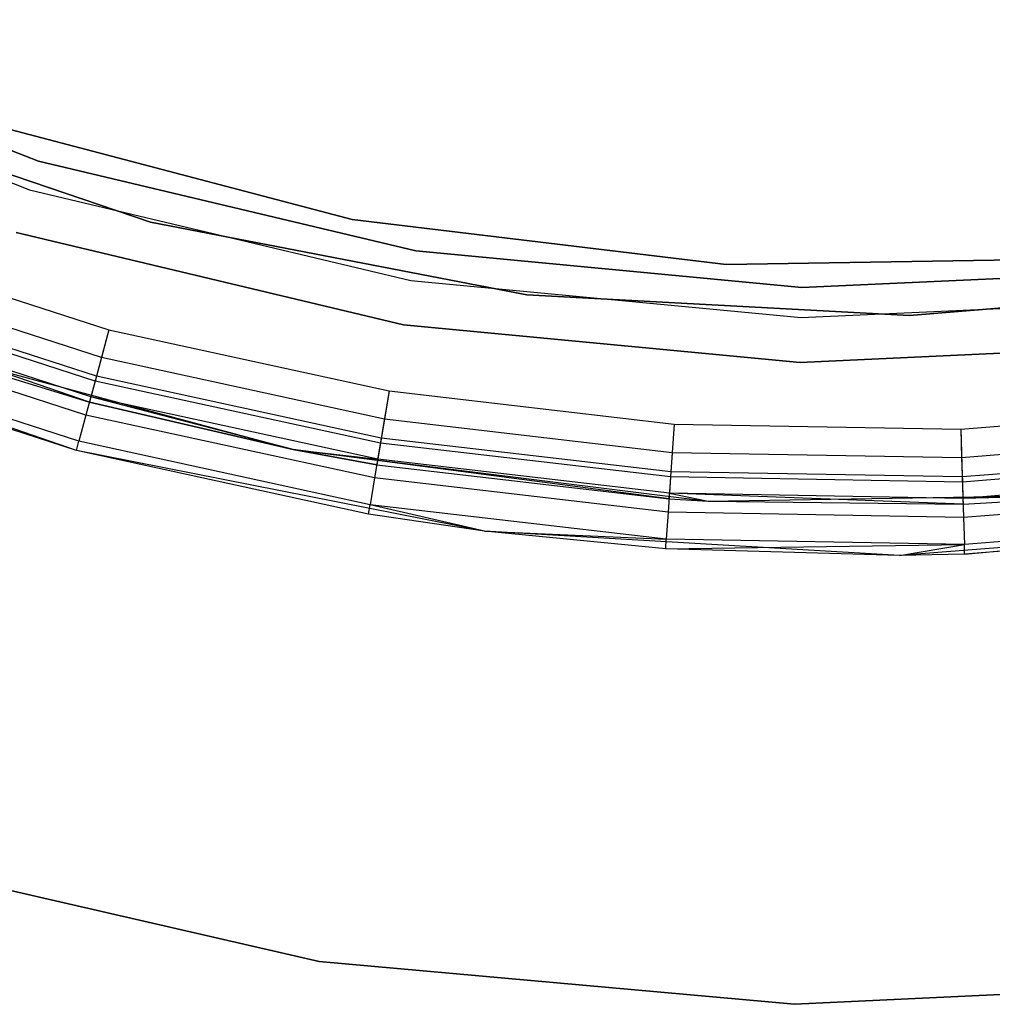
# Model space of a CAD drawing. Extents: x -38.3 to -0.1, y -39.1 to 0.
# Tile 81 of 256: x -19.845 to -19.079, y -22.291 to -21.515. Entities that reach past the tile are written whole.
import ezdxf

# ---------------------------------------------------------------- set-up
doc = ezdxf.new("R2010")
doc.units = 0
doc.header["$MEASUREMENT"] = 0
doc.layers.get('0').update_dxf_attribs({"color": 13, "linetype": 'CONTINUOUS'})

# ---------------------------------------------------------------- blocks, each defined once
blk = doc.blocks.new('ORTO_XII_A_STL')
at = {"color": 0}
for p, q in [((18.75888, 17.8458, 0.7309), (18.47427, 17.95729, 0.7309)), ((18.47427, 17.95729, 2.24665), (18.75888, 17.8458, 2.24665)), ((18.47427, 17.95729, 2.24665), (18.75888, 17.8458, 2.24665)), ((18.75888, 17.8458, 0.7309), (18.47427, 17.95729, 0.7309)), ((18.46415, 17.93595, 0.67185), (18.75182, 17.82326, 0.67185)), ((18.46415, 17.93595, 0.67185), (18.75182, 17.82326, 0.67185)), ((18.46415, 17.93595, 0.7309), (18.75182, 17.82326, 0.7309)), ((18.46415, 17.93595, 0.7309), (18.75182, 17.82326, 0.7309)), ((18.84717, 17.79776, 0.7309), (18.56122, 17.89483, 0.7309)), ((18.56122, 17.89483, 0.67185), (18.84717, 17.79776, 0.67185)), ((18.84717, 17.79776, 0.7309), (18.56122, 17.89483, 0.7309)), ((18.56122, 17.89483, 0.67185), (18.84717, 17.79776, 0.67185)), ((19.00597, 17.79995, 2.24665), (18.71883, 17.87538, 2.24665)), ((18.71883, 17.87538, 2.1876), (19.00597, 17.79995, 2.1876)), ((19.00597, 17.79995, 2.24665), (18.71883, 17.87538, 2.24665)), ((18.71883, 17.87538, 2.1876), (19.00597, 17.79995, 2.1876)), ((19.05623, 17.77501, 0.7309), (18.75888, 17.8458, 0.7309)), ((18.75888, 17.8458, 0.7309), (18.75888, 17.8458, 2.24665)), ((18.75888, 17.8458, 2.24665), (19.05623, 17.77501, 2.24665)), ((18.75888, 17.8458, 0.7309), (18.75888, 17.8458, 2.24665)), ((18.75888, 17.8458, 2.24665), (19.05623, 17.77501, 2.24665)), ((19.05623, 17.77501, 0.7309), (18.75888, 17.8458, 0.7309)), ((18.75182, 17.82326, 0.67185), (19.05238, 17.7517, 0.67185)), ((18.75182, 17.82326, 0.67185), (19.05238, 17.7517, 0.67185)), ((18.75182, 17.82326, 0.67185), (18.75182, 17.82326, 0.7309)), ((18.75182, 17.82326, 0.7309), (19.05238, 17.7517, 0.7309)), ((18.75182, 17.82326, 0.67185), (18.75182, 17.82326, 0.7309)), ((18.75182, 17.82326, 0.7309), (19.05238, 17.7517, 0.7309)), ((19.14369, 17.74053, 0.7309), (18.84717, 17.79776, 0.7309)), ((18.84717, 17.79776, 0.7309), (18.84717, 17.79776, 0.67185)), ((18.84717, 17.79776, 0.67185), (19.14369, 17.74053, 0.67185)), ((18.84717, 17.79776, 0.7309), (18.84717, 17.79776, 0.67185)), ((19.14369, 17.74053, 0.7309), (18.84717, 17.79776, 0.7309)), ((18.84717, 17.79776, 0.67185), (19.14369, 17.74053, 0.67185)), ((19.3007, 17.76432, 2.24665), (19.00597, 17.79995, 2.24665)), ((19.00597, 17.79995, 2.24665), (19.00597, 17.79995, 2.1876)), ((19.00597, 17.79995, 2.1876), (19.3007, 17.76432, 2.1876)), ((19.00597, 17.79995, 2.24665), (19.00597, 17.79995, 2.1876)), ((19.3007, 17.76432, 2.24665), (19.00597, 17.79995, 2.24665)), ((19.00597, 17.79995, 2.1876), (19.3007, 17.76432, 2.1876)), ((19.0466, 17.71674, 2.24665), (18.74123, 17.78945, 2.24665)), ((18.74123, 17.78945, 0.67185), (19.0466, 17.71674, 0.67185)), ((19.0466, 17.71674, 2.24665), (18.74123, 17.78945, 2.24665)), ((18.74123, 17.78945, 0.67185), (19.0466, 17.71674, 0.67185)), ((18.59926, 17.78227, 67.85689), (18.81435, 17.7128, 67.85689)), ((18.59926, 17.78227, 67.81752), (18.81435, 17.7128, 67.81752)), ((18.59926, 17.78227, 67.85689), (18.81435, 17.7128, 67.85689)), ((18.59926, 17.78227, 67.81752), (18.81435, 17.7128, 67.81752)), ((19.36055, 17.74628, 0.7309), (19.05623, 17.77501, 0.7309)), ((19.05623, 17.77501, 0.7309), (19.05623, 17.77501, 2.24665)), ((19.05623, 17.77501, 2.24665), (19.36055, 17.74628, 2.24665)), ((19.05623, 17.77501, 0.7309), (19.05623, 17.77501, 2.24665)), ((19.05623, 17.77501, 2.24665), (19.36055, 17.74628, 2.24665)), ((19.36055, 17.74628, 0.7309), (19.05623, 17.77501, 0.7309)), ((19.59755, 17.76916, 2.24665), (19.3007, 17.76432, 2.24665)), ((19.3007, 17.76432, 2.1876), (19.59755, 17.76916, 2.1876)), ((19.59755, 17.76916, 2.24665), (19.3007, 17.76432, 2.24665)), ((19.3007, 17.76432, 2.1876), (19.59755, 17.76916, 2.1876)), ((19.3007, 17.76432, 2.24665), (19.3007, 17.76432, 2.1876)), ((19.3007, 17.76432, 2.24665), (19.3007, 17.76432, 2.1876)), ((18.80846, 17.69098, 67.81302), (18.59127, 17.76113, 67.81302)), ((18.80846, 17.69098, 67.81302), (18.59127, 17.76113, 67.81302)), ((19.66589, 17.76019, 0.7309), (19.36055, 17.74628, 0.7309)), ((19.36055, 17.74628, 2.24665), (19.66589, 17.76019, 2.24665)), ((19.36055, 17.74628, 2.24665), (19.66589, 17.76019, 2.24665)), ((19.66589, 17.76019, 0.7309), (19.36055, 17.74628, 0.7309)), ((18.80454, 17.67644, 67.8494), (18.58594, 17.74703, 67.8494)), ((18.80454, 17.67644, 67.8494), (18.58594, 17.74703, 67.8494)), ((19.05238, 17.7517, 0.67185), (19.35997, 17.72267, 0.67185)), ((19.05238, 17.7517, 0.67185), (19.35997, 17.72267, 0.67185)), ((19.05238, 17.7517, 0.67185), (19.05238, 17.7517, 0.7309)), ((19.05238, 17.7517, 0.7309), (19.35997, 17.72267, 0.7309)), ((19.05238, 17.7517, 0.67185), (19.05238, 17.7517, 0.7309)), ((19.05238, 17.7517, 0.7309), (19.35997, 17.72267, 0.7309)), ((19.74619, 17.7491, 0.7309), (19.44523, 17.72421, 0.7309)), ((19.44523, 17.72421, 0.67185), (19.74619, 17.7491, 0.67185)), ((19.74619, 17.7491, 0.7309), (19.44523, 17.72421, 0.7309)), ((19.44523, 17.72421, 0.67185), (19.74619, 17.7491, 0.67185)), ((18.80348, 17.67249, 67.80022), (18.5845, 17.74321, 67.80022)), ((18.80348, 17.67249, 67.80022), (18.5845, 17.74321, 67.80022)), ((19.44523, 17.72421, 0.7309), (19.14369, 17.74053, 0.7309)), ((19.14369, 17.74053, 0.7309), (19.14369, 17.74053, 0.67185)), ((19.14369, 17.74053, 0.67185), (19.44523, 17.72421, 0.67185)), ((19.14369, 17.74053, 0.7309), (19.14369, 17.74053, 0.67185)), ((19.44523, 17.72421, 0.7309), (19.14369, 17.74053, 0.7309)), ((19.14369, 17.74053, 0.67185), (19.44523, 17.72421, 0.67185)), ((19.36055, 17.74628, 0.7309), (19.36055, 17.74628, 2.24665)), ((19.36055, 17.74628, 0.7309), (19.36055, 17.74628, 2.24665)), ((19.35997, 17.72267, 0.67185), (19.66861, 17.73673, 0.67185)), ((19.35997, 17.72267, 0.67185), (19.66861, 17.73673, 0.67185)), ((19.35997, 17.72267, 0.7309), (19.66861, 17.73673, 0.7309)), ((19.35997, 17.72267, 0.7309), (19.66861, 17.73673, 0.7309)), ((18.78873, 17.61777, 66.81358), (18.47881, 17.72448, 66.81358)), ((18.78873, 17.61777, 66.81358), (18.47881, 17.72448, 66.81358)), ((18.80014, 17.66012, 67.78106), (18.57997, 17.73123, 67.78106)), ((18.80014, 17.66012, 67.78106), (18.57997, 17.73123, 67.78106)), ((18.79897, 17.65578, 67.75846), (18.57997, 17.73123, 67.78106)), ((18.79897, 17.65578, 67.75846), (18.57997, 17.73123, 67.78106)), ((19.44523, 17.72421, 0.7309), (19.44523, 17.72421, 0.67185)), ((19.44523, 17.72421, 0.7309), (19.44523, 17.72421, 0.67185)), ((18.79623, 17.6456, 67.82806), (18.57465, 17.71717, 67.82806)), ((18.79623, 17.6456, 67.82806), (18.57465, 17.71717, 67.82806)), ((19.35911, 17.68724, 2.24665), (19.0466, 17.71674, 2.24665)), ((19.0466, 17.71674, 2.24665), (19.0466, 17.71674, 0.67185)), ((19.0466, 17.71674, 0.67185), (19.35911, 17.68724, 0.67185)), ((19.0466, 17.71674, 2.24665), (19.0466, 17.71674, 0.67185)), ((19.35911, 17.68724, 2.24665), (19.0466, 17.71674, 2.24665)), ((19.0466, 17.71674, 0.67185), (19.35911, 17.68724, 0.67185)), ((19.35997, 17.72267, 0.67185), (19.35997, 17.72267, 0.7309)), ((19.35997, 17.72267, 0.67185), (19.35997, 17.72267, 0.7309)), ((18.81435, 17.7128, 67.85689), (18.80454, 17.67644, 67.8494)), ((18.81435, 17.7128, 67.85689), (18.80454, 17.67644, 67.8494)), ((18.81435, 17.7128, 67.81752), (18.80846, 17.69098, 67.81302)), ((18.81435, 17.7128, 67.81752), (18.80846, 17.69098, 67.81302)), ((18.81435, 17.7128, 67.85689), (19.0352, 17.66476, 67.85689)), ((18.81435, 17.7128, 67.81752), (19.0352, 17.66476, 67.81752)), ((18.81435, 17.7128, 67.85689), (19.0352, 17.66476, 67.85689)), ((18.81435, 17.7128, 67.81752), (19.0352, 17.66476, 67.81752)), ((18.64137, 17.70423, 66.81358), (18.95957, 17.61845, 66.81358)), ((18.64137, 17.70423, 66.81358), (18.95957, 17.61845, 66.81358)), ((18.64137, 17.70423, 66.81358), (18.79897, 17.65578, 67.75846)), ((18.64137, 17.70423, 66.81358), (18.79897, 17.65578, 67.75846)), ((18.64137, 17.70423, 67.75846), (18.79897, 17.65578, 67.75846)), ((18.64137, 17.70423, 67.75846), (18.79897, 17.65578, 67.75846)), ((19.67269, 17.70153, 2.24665), (19.35911, 17.68724, 2.24665)), ((19.35911, 17.68724, 0.67185), (19.67269, 17.70153, 0.67185)), ((19.67269, 17.70153, 2.24665), (19.35911, 17.68724, 2.24665)), ((19.35911, 17.68724, 0.67185), (19.67269, 17.70153, 0.67185)), ((18.79068, 17.62501, 67.79613), (18.5671, 17.69721, 67.79613)), ((18.79068, 17.62501, 67.79613), (18.5671, 17.69721, 67.79613)), ((18.78873, 17.61777, 66.81358), (18.56446, 17.6902, 67.75846)), ((18.78873, 17.61777, 67.75846), (18.56446, 17.6902, 67.75846)), ((18.78873, 17.61777, 66.81358), (18.56446, 17.6902, 67.75846)), ((18.78873, 17.61777, 67.75846), (18.56446, 17.6902, 67.75846)), ((18.80846, 17.69098, 67.81302), (18.80348, 17.67249, 67.80022)), ((18.80846, 17.69098, 67.81302), (18.80348, 17.67249, 67.80022)), ((19.03149, 17.64247, 67.81302), (18.80846, 17.69098, 67.81302)), ((19.03149, 17.64247, 67.81302), (18.80846, 17.69098, 67.81302)), ((19.35911, 17.68724, 2.24665), (19.35911, 17.68724, 0.67185)), ((19.35911, 17.68724, 2.24665), (19.35911, 17.68724, 0.67185)), ((18.80454, 17.67644, 67.8494), (18.79623, 17.6456, 67.82806)), ((18.80454, 17.67644, 67.8494), (18.79623, 17.6456, 67.82806)), ((18.80348, 17.67249, 67.80022), (18.80014, 17.66012, 67.78106)), ((18.80348, 17.67249, 67.80022), (18.80014, 17.66012, 67.78106)), ((19.02834, 17.62357, 67.80022), (18.80348, 17.67249, 67.80022)), ((19.02834, 17.62357, 67.80022), (18.80348, 17.67249, 67.80022)), ((19.02901, 17.6276, 67.8494), (18.80454, 17.67644, 67.8494)), ((19.02901, 17.6276, 67.8494), (18.80454, 17.67644, 67.8494)), ((19.0352, 17.66476, 67.85689), (19.02901, 17.6276, 67.8494)), ((19.0352, 17.66476, 67.85689), (19.02901, 17.6276, 67.8494)), ((19.0352, 17.66476, 67.81752), (19.03149, 17.64247, 67.81302)), ((19.0352, 17.66476, 67.81752), (19.03149, 17.64247, 67.81302)), ((19.0352, 17.66476, 67.85689), (19.2597, 17.63859, 67.85689)), ((19.0352, 17.66476, 67.81752), (19.2597, 17.63859, 67.81752)), ((19.0352, 17.66476, 67.85689), (19.2597, 17.63859, 67.85689)), ((19.0352, 17.66476, 67.81752), (19.2597, 17.63859, 67.81752)), ((18.80014, 17.66012, 67.78106), (18.79897, 17.65578, 67.75846)), ((18.80014, 17.66012, 67.78106), (18.79897, 17.65578, 67.75846)), ((18.95957, 17.61845, 66.81358), (18.79897, 17.65578, 67.75846)), ((18.79897, 17.65578, 67.75846), (18.95957, 17.61845, 67.75846)), ((18.95957, 17.61845, 66.81358), (18.79897, 17.65578, 67.75846)), ((18.79897, 17.65578, 67.75846), (18.95957, 17.61845, 67.75846)), ((19.02623, 17.61094, 67.78106), (18.80014, 17.66012, 67.78106)), ((19.02623, 17.61094, 67.78106), (18.80014, 17.66012, 67.78106)), ((18.95957, 17.61845, 67.75846), (18.80014, 17.66012, 67.78106)), ((18.95957, 17.61845, 67.75846), (18.80014, 17.66012, 67.78106)), ((19.48569, 17.63455, 67.85689), (19.71098, 17.65269, 67.85689)), ((19.48569, 17.63455, 67.81752), (19.71098, 17.65269, 67.81752)), ((19.48569, 17.63455, 67.85689), (19.71098, 17.65269, 67.85689)), ((19.48569, 17.63455, 67.81752), (19.71098, 17.65269, 67.81752)), ((18.79623, 17.6456, 67.82806), (18.79068, 17.62501, 67.79613)), ((18.79623, 17.6456, 67.82806), (18.79068, 17.62501, 67.79613)), ((19.02376, 17.59611, 67.82806), (18.79623, 17.6456, 67.82806)), ((19.02376, 17.59611, 67.82806), (18.79623, 17.6456, 67.82806)), ((19.03149, 17.64247, 67.81302), (19.02834, 17.62357, 67.80022)), ((19.03149, 17.64247, 67.81302), (19.02834, 17.62357, 67.80022)), ((19.25819, 17.61604, 67.81302), (19.03149, 17.64247, 67.81302)), ((19.25819, 17.61604, 67.81302), (19.03149, 17.64247, 67.81302)), ((19.2597, 17.63859, 67.85689), (19.25718, 17.60101, 67.8494)), ((19.2597, 17.63859, 67.85689), (19.25718, 17.60101, 67.8494)), ((19.2597, 17.63859, 67.81752), (19.25819, 17.61604, 67.81302)), ((19.2597, 17.63859, 67.81752), (19.25819, 17.61604, 67.81302)), ((19.2597, 17.63859, 67.85689), (19.48569, 17.63455, 67.85689)), ((19.2597, 17.63859, 67.81752), (19.48569, 17.63455, 67.81752)), ((19.2597, 17.63859, 67.85689), (19.48569, 17.63455, 67.85689)), ((19.2597, 17.63859, 67.81752), (19.48569, 17.63455, 67.81752)), ((19.48569, 17.63455, 67.81752), (19.48639, 17.61196, 67.81302)), ((19.48569, 17.63455, 67.81752), (19.48639, 17.61196, 67.81302)), ((19.48569, 17.63455, 67.85689), (19.48686, 17.59691, 67.8494)), ((19.48569, 17.63455, 67.85689), (19.48686, 17.59691, 67.8494)), ((18.78873, 17.61777, 67.75846), (18.79068, 17.62501, 67.79613)), ((18.78873, 17.61777, 67.75846), (18.79068, 17.62501, 67.79613)), ((19.02025, 17.57506, 67.79613), (18.79068, 17.62501, 67.79613)), ((19.02025, 17.57506, 67.79613), (18.79068, 17.62501, 67.79613)), ((19.02901, 17.6276, 67.8494), (19.02376, 17.59611, 67.82806)), ((19.02901, 17.6276, 67.8494), (19.02376, 17.59611, 67.82806)), ((19.02834, 17.62357, 67.80022), (19.02623, 17.61094, 67.78106)), ((19.02834, 17.62357, 67.80022), (19.02623, 17.61094, 67.78106)), ((19.25691, 17.59693, 67.80022), (19.02834, 17.62357, 67.80022)), ((19.25691, 17.59693, 67.80022), (19.02834, 17.62357, 67.80022)), ((19.25718, 17.60101, 67.8494), (19.02901, 17.6276, 67.8494)), ((19.25718, 17.60101, 67.8494), (19.02901, 17.6276, 67.8494)), ((19.71389, 17.63028, 67.81302), (19.48639, 17.61196, 67.81302)), ((19.71389, 17.63028, 67.81302), (19.48639, 17.61196, 67.81302)), ((19.11029, 17.55426, 66.81358), (18.78873, 17.61777, 66.81358)), ((19.01902, 17.56767, 67.75846), (18.78873, 17.61777, 66.81358)), ((19.11029, 17.55426, 66.81358), (18.78873, 17.61777, 66.81358)), ((19.01902, 17.56767, 67.75846), (18.78873, 17.61777, 66.81358)), ((19.01902, 17.56767, 67.75846), (18.78873, 17.61777, 67.75846)), ((18.78873, 17.61777, 67.75846), (18.78873, 17.61777, 66.81358)), ((18.78873, 17.61777, 67.75846), (18.78873, 17.61777, 66.81358)), ((19.01902, 17.56767, 67.75846), (18.78873, 17.61777, 67.75846)), ((18.95957, 17.61845, 66.81358), (19.28661, 17.5778, 66.81358)), ((18.95957, 17.61845, 67.75846), (19.02549, 17.60651, 67.75846)), ((19.02549, 17.60651, 67.75846), (18.95957, 17.61845, 66.81358)), ((18.95957, 17.61845, 66.81358), (18.95957, 17.61845, 67.75846)), ((19.02549, 17.60651, 67.75846), (18.95957, 17.61845, 66.81358)), ((19.25575, 17.57967, 67.75846), (18.95957, 17.61845, 66.81358)), ((19.25575, 17.57967, 67.75846), (18.95957, 17.61845, 66.81358)), ((18.95957, 17.61845, 66.81358), (19.28661, 17.5778, 66.81358)), ((18.95957, 17.61845, 66.81358), (18.95957, 17.61845, 67.75846)), ((18.95957, 17.61845, 67.75846), (19.02549, 17.60651, 67.75846)), ((18.95957, 17.61845, 67.75846), (19.02623, 17.61094, 67.78106)), ((18.95957, 17.61845, 67.75846), (19.02623, 17.61094, 67.78106)), ((19.25819, 17.61604, 67.81302), (19.25691, 17.59693, 67.80022)), ((19.25819, 17.61604, 67.81302), (19.25691, 17.59693, 67.80022)), ((19.48639, 17.61196, 67.81302), (19.25819, 17.61604, 67.81302)), ((19.48639, 17.61196, 67.81302), (19.25819, 17.61604, 67.81302)), ((19.71584, 17.61534, 67.8494), (19.48686, 17.59691, 67.8494)), ((19.71584, 17.61534, 67.8494), (19.48686, 17.59691, 67.8494)), ((19.02623, 17.61094, 67.78106), (19.02549, 17.60651, 67.75846)), ((19.02623, 17.61094, 67.78106), (19.02549, 17.60651, 67.75846)), ((19.25605, 17.58415, 67.78106), (19.02623, 17.61094, 67.78106)), ((19.25605, 17.58415, 67.78106), (19.02623, 17.61094, 67.78106)), ((19.48639, 17.61196, 67.81302), (19.48699, 17.59282, 67.80022)), ((19.48639, 17.61196, 67.81302), (19.48699, 17.59282, 67.80022)), ((19.71636, 17.61128, 67.80022), (19.48699, 17.59282, 67.80022)), ((19.71636, 17.61128, 67.80022), (19.48699, 17.59282, 67.80022)), ((19.02549, 17.60651, 67.75846), (19.25575, 17.57967, 67.75846)), ((19.02549, 17.60651, 67.75846), (19.25575, 17.57967, 67.75846)), ((19.25718, 17.60101, 67.8494), (19.25504, 17.56915, 67.82806)), ((19.25718, 17.60101, 67.8494), (19.25504, 17.56915, 67.82806)), ((19.48686, 17.59691, 67.8494), (19.25718, 17.60101, 67.8494)), ((19.48686, 17.59691, 67.8494), (19.25718, 17.60101, 67.8494)), ((19.02376, 17.59611, 67.82806), (19.02025, 17.57506, 67.79613)), ((19.02376, 17.59611, 67.82806), (19.02025, 17.57506, 67.79613)), ((19.25504, 17.56915, 67.82806), (19.02376, 17.59611, 67.82806)), ((19.25504, 17.56915, 67.82806), (19.02376, 17.59611, 67.82806)), ((19.25691, 17.59693, 67.80022), (19.25605, 17.58415, 67.78106)), ((19.25691, 17.59693, 67.80022), (19.25605, 17.58415, 67.78106)), ((19.48699, 17.59282, 67.80022), (19.25691, 17.59693, 67.80022)), ((19.48699, 17.59282, 67.80022), (19.25691, 17.59693, 67.80022)), ((19.48686, 17.59691, 67.8494), (19.48786, 17.56499, 67.82806)), ((19.48686, 17.59691, 67.8494), (19.48786, 17.56499, 67.82806)), ((19.48699, 17.59282, 67.80022), (19.48739, 17.58002, 67.78106)), ((19.48699, 17.59282, 67.80022), (19.48739, 17.58002, 67.78106)), ((19.71802, 17.59858, 67.78106), (19.48739, 17.58002, 67.78106)), ((19.71802, 17.59858, 67.78106), (19.48739, 17.58002, 67.78106)), ((19.25575, 17.57967, 67.75846), (19.25605, 17.58415, 67.78106)), ((19.25575, 17.57967, 67.75846), (19.25605, 17.58415, 67.78106)), ((19.25605, 17.58415, 67.78106), (19.28661, 17.5778, 67.75846)), ((19.48739, 17.58002, 67.78106), (19.25605, 17.58415, 67.78106)), ((19.48739, 17.58002, 67.78106), (19.25605, 17.58415, 67.78106)), ((19.48753, 17.57553, 67.75846), (19.25605, 17.58415, 67.78106)), ((19.48753, 17.57553, 67.75846), (19.25605, 17.58415, 67.78106)), ((19.25605, 17.58415, 67.78106), (19.28661, 17.5778, 67.75846)), ((19.25575, 17.57967, 67.75846), (19.28661, 17.5778, 66.81358)), ((19.25575, 17.57967, 67.75846), (19.28661, 17.5778, 66.81358)), ((19.25575, 17.57967, 67.75846), (19.28661, 17.5778, 67.75846)), ((19.25575, 17.57967, 67.75846), (19.28661, 17.5778, 67.75846)), ((19.28661, 17.5778, 66.81358), (19.61613, 17.58306, 66.81358)), ((19.28661, 17.5778, 66.81358), (19.61613, 17.58306, 66.81358)), ((19.28661, 17.5778, 66.81358), (19.48753, 17.57553, 67.75846)), ((19.28661, 17.5778, 67.75846), (19.28661, 17.5778, 66.81358)), ((19.28661, 17.5778, 67.75846), (19.28661, 17.5778, 66.81358)), ((19.28661, 17.5778, 67.75846), (19.48753, 17.57553, 67.75846)), ((19.28661, 17.5778, 66.81358), (19.48753, 17.57553, 67.75846)), ((19.28661, 17.5778, 67.75846), (19.48753, 17.57553, 67.75846)), ((19.61613, 17.58306, 67.75846), (19.48739, 17.58002, 67.78106)), ((19.61613, 17.58306, 67.75846), (19.48739, 17.58002, 67.78106)), ((19.48739, 17.58002, 67.78106), (19.48753, 17.57553, 67.75846)), ((19.48739, 17.58002, 67.78106), (19.48753, 17.57553, 67.75846)), ((19.48753, 17.57553, 67.75846), (19.61613, 17.58306, 66.81358)), ((19.48753, 17.57553, 67.75846), (19.61613, 17.58306, 66.81358)), ((19.48753, 17.57553, 67.75846), (19.61613, 17.58306, 67.75846)), ((19.48753, 17.57553, 67.75846), (19.61613, 17.58306, 67.75846)), ((19.71996, 17.58367, 67.82806), (19.48786, 17.56499, 67.82806)), ((19.71996, 17.58367, 67.82806), (19.48786, 17.56499, 67.82806)), ((19.01902, 17.56767, 67.75846), (19.02025, 17.57506, 67.79613)), ((19.01902, 17.56767, 67.75846), (19.02025, 17.57506, 67.79613)), ((19.11029, 17.55426, 67.75846), (19.02025, 17.57506, 67.79613)), ((19.11029, 17.55426, 67.75846), (19.02025, 17.57506, 67.79613)), ((19.25362, 17.54786, 67.79613), (19.02025, 17.57506, 67.79613)), ((19.25362, 17.54786, 67.79613), (19.02025, 17.57506, 67.79613)), ((19.25504, 17.56915, 67.82806), (19.25362, 17.54786, 67.79613)), ((19.25504, 17.56915, 67.82806), (19.25362, 17.54786, 67.79613)), ((19.48786, 17.56499, 67.82806), (19.25504, 17.56915, 67.82806)), ((19.48786, 17.56499, 67.82806), (19.25504, 17.56915, 67.82806)), ((19.11029, 17.55426, 66.81358), (19.01902, 17.56767, 67.75846)), ((19.11029, 17.55426, 67.75846), (19.01902, 17.56767, 67.75846)), ((19.11029, 17.55426, 66.81358), (19.01902, 17.56767, 67.75846)), ((19.11029, 17.55426, 67.75846), (19.01902, 17.56767, 67.75846)), ((19.76429, 17.56072, 66.81358), (19.43751, 17.53512, 66.81358)), ((19.76429, 17.56072, 66.81358), (19.43751, 17.53512, 66.81358)), ((19.48786, 17.56499, 67.82806), (19.48852, 17.54367, 67.79613)), ((19.48786, 17.56499, 67.82806), (19.48852, 17.54367, 67.79613)), ((19.72271, 17.56251, 67.79613), (19.48852, 17.54367, 67.79613)), ((19.72271, 17.56251, 67.79613), (19.48852, 17.54367, 67.79613)), ((19.48876, 17.53618, 67.75846), (19.76429, 17.56072, 66.81358)), ((19.48876, 17.53618, 67.75846), (19.76429, 17.56072, 66.81358)), ((19.43751, 17.53512, 66.81358), (19.11029, 17.55426, 66.81358)), ((19.25312, 17.54039, 67.75846), (19.11029, 17.55426, 66.81358)), ((19.43751, 17.53512, 66.81358), (19.11029, 17.55426, 66.81358)), ((19.25312, 17.54039, 67.75846), (19.11029, 17.55426, 66.81358)), ((19.25312, 17.54039, 67.75846), (19.11029, 17.55426, 67.75846)), ((19.11029, 17.55426, 67.75846), (19.11029, 17.55426, 66.81358)), ((19.11029, 17.55426, 67.75846), (19.11029, 17.55426, 66.81358)), ((19.11029, 17.55426, 67.75846), (19.25362, 17.54786, 67.79613)), ((19.11029, 17.55426, 67.75846), (19.25362, 17.54786, 67.79613)), ((19.25312, 17.54039, 67.75846), (19.11029, 17.55426, 67.75846)), ((19.72368, 17.55508, 67.75846), (19.48876, 17.53618, 67.75846)), ((19.72368, 17.55508, 67.75846), (19.48876, 17.53618, 67.75846)), ((19.25312, 17.54039, 67.75846), (19.25362, 17.54786, 67.79613)), ((19.25312, 17.54039, 67.75846), (19.25362, 17.54786, 67.79613)), ((19.48852, 17.54367, 67.79613), (19.25362, 17.54786, 67.79613)), ((19.48852, 17.54367, 67.79613), (19.25362, 17.54786, 67.79613)), ((19.25312, 17.54039, 67.75846), (19.48852, 17.54367, 67.79613)), ((19.25312, 17.54039, 67.75846), (19.48852, 17.54367, 67.79613)), ((19.43751, 17.53512, 66.81358), (19.25312, 17.54039, 67.75846)), ((19.43751, 17.53512, 67.75846), (19.25312, 17.54039, 67.75846)), ((19.43751, 17.53512, 66.81358), (19.25312, 17.54039, 67.75846)), ((19.43751, 17.53512, 67.75846), (19.25312, 17.54039, 67.75846)), ((19.43751, 17.53512, 67.75846), (19.48852, 17.54367, 67.79613)), ((19.43751, 17.53512, 67.75846), (19.48852, 17.54367, 67.79613)), ((19.48876, 17.53618, 67.75846), (19.48852, 17.54367, 67.79613)), ((19.48876, 17.53618, 67.75846), (19.48852, 17.54367, 67.79613)), ((19.48876, 17.53618, 67.75846), (19.43751, 17.53512, 66.81358)), ((19.48876, 17.53618, 67.75846), (19.43751, 17.53512, 66.81358)), ((19.48876, 17.53618, 67.75846), (19.43751, 17.53512, 67.75846)), ((19.48876, 17.53618, 67.75846), (19.43751, 17.53512, 67.75846)), ((19.43751, 17.53512, 67.75846), (19.43751, 17.53512, 66.81358)), ((19.43751, 17.53512, 67.75846), (19.43751, 17.53512, 66.81358)), ((18.98003, 17.21502, 66.81358), (18.61348, 17.29943, 66.81358)), ((18.61348, 17.29943, 66.78209), (18.98003, 17.21502, 66.78209)), ((18.98003, 17.21502, 66.81358), (18.61348, 17.29943, 66.81358)), ((18.61348, 17.29943, 66.78209), (18.98003, 17.21502, 66.78209)), ((19.35465, 17.18131, 66.81358), (18.98003, 17.21502, 66.81358)), ((18.98003, 17.21502, 66.81358), (18.98003, 17.21502, 66.78209)), ((18.98003, 17.21502, 66.78209), (19.35465, 17.18131, 66.78209)), ((18.98003, 17.21502, 66.81358), (18.98003, 17.21502, 66.78209)), ((19.35465, 17.18131, 66.81358), (18.98003, 17.21502, 66.81358)), ((18.98003, 17.21502, 66.78209), (19.35465, 17.18131, 66.78209)), ((19.73038, 17.19892, 66.81358), (19.35465, 17.18131, 66.81358)), ((19.35465, 17.18131, 66.78209), (19.73038, 17.19892, 66.78209)), ((19.73038, 17.19892, 66.81358), (19.35465, 17.18131, 66.81358)), ((19.35465, 17.18131, 66.78209), (19.73038, 17.19892, 66.78209)), ((19.35465, 17.18131, 66.81358), (19.35465, 17.18131, 66.78209)), ((19.35465, 17.18131, 66.81358), (19.35465, 17.18131, 66.78209))]:
    blk.add_line(p, q, dxfattribs=at)

msp = doc.modelspace()

# ---------------------------------------------------------------- block references
at = {"color": 0}
msp.add_blockref('ORTO_XII_A_STL', (-38.58948, -39.47195, -0.67185), dxfattribs=at)

doc.saveas('drawing.dxf')
